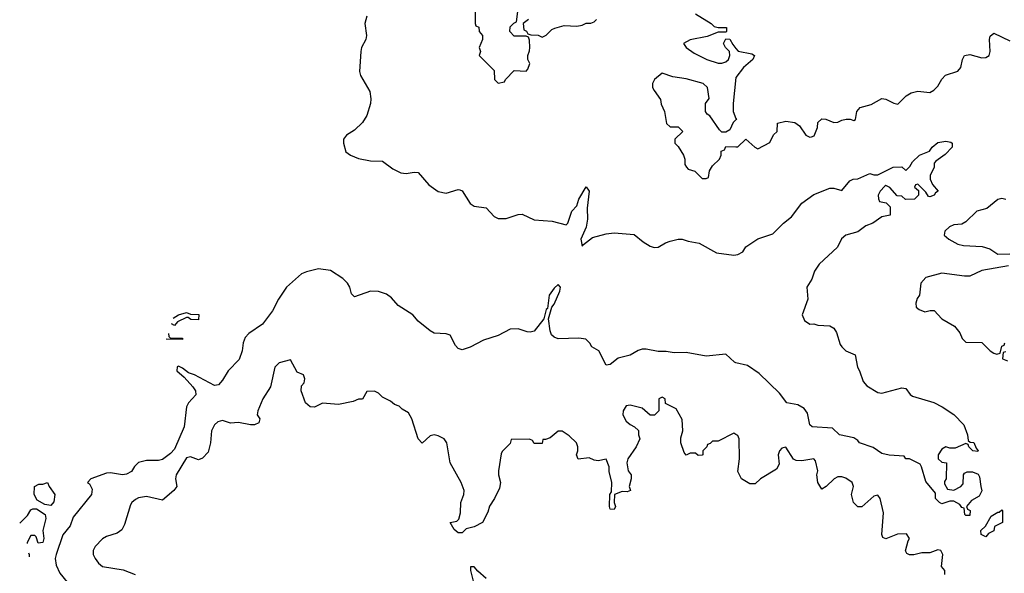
# Model space of a CAD drawing. Header units: inches. Extents: x 2601469 to 2753575, y 449403 to 582909.
# Tile 158 of 256: x 2606415 to 2611343, y 525716 to 528489. Entities that reach past the tile are written whole.
import ezdxf

# ---------------------------------------------------------------- set-up
doc = ezdxf.new("R2010")
doc.units = ezdxf.units.IN
doc.header["$MEASUREMENT"] = 0
doc.layers.add('C6502', color=7, linetype='Continuous')
doc.layers.add('C6512', color=7, linetype='Continuous')

msp = doc.modelspace()

# ---------------------------------------------------------------- linework, layer by layer
at = {"layer": 'C6502', "color": 4}
for points, elevation in [([(2608152.5, 528507.5), (2608142, 528470), (2608150.5, 528410), (2608147.3, 528390), (2608124.9, 528350), (2608122, 528330), (2608114.8, 528230), (2608121, 528210), (2608166.8, 528130), (2608172.3, 528092.3), (2608170.3, 528070), (2608152.7, 528010), (2608130, 527974), (2608090, 527935.1), (2608051, 527910), (2608036, 527890), (2608034.8, 527870), (2608048, 527828), (2608070.5, 527810.5), (2608110, 527793.4), (2608170, 527782), (2608230, 527780.7), (2608282.5, 527742.5), (2608322.3, 527722.3), (2608350, 527719.5), (2608390, 527726), (2608410, 527723), (2608462, 527662), (2608510, 527628.4), (2608550, 527620.5), (2608610, 527638.8), (2608617.3, 527637.3), (2608630, 527631.3), (2608670, 527567.7), (2608690, 527555.5), (2608750, 527546.8), (2608790, 527502.8), (2608810, 527493.4), (2608850, 527493.4), (2608910, 527514), (2608930, 527514.8), (2608990, 527486.8), (2609079.8, 527479.8), (2609150, 527462), (2609158, 527470), (2609178, 527530), (2609204, 527556), (2609214, 527590), (2609250, 527652), (2609264.7, 527630), (2609255.3, 527544.7), (2609257.3, 527490), (2609250.7, 527449.3), (2609222.8, 527390), (2609230, 527354), (2609236.4, 527363.6), (2609282, 527398), (2609350, 527417.3), (2609390, 527422), (2609490, 527414), (2609536.2, 527376.2), (2609570, 527354.4), (2609590, 527348.2), (2609610, 527350.4), (2609647.9, 527372.1), (2609670, 527379.5), (2609710, 527390.3), (2609730, 527390.4), (2609759.9, 527379.9), (2609816, 527370), (2609901.7, 527321.7), (2609990, 527310.5), (2610000, 527312)], 16), ([(2608694, 528530), (2608694, 528470), (2608698, 528458), (2608712.7, 528452.7), (2608714, 528430), (2608732, 528410), (2608732, 528390), (2608714, 528350), (2608722, 528330), (2608714, 528310), (2608790, 528234), (2608792, 528190), (2608810, 528172), (2608842, 528178), (2608846, 528190), (2608890, 528234), (2608950, 528232), (2608959, 528241), (2608968, 528270), (2608958, 528290), (2608958, 528310), (2608967.3, 528332.7), (2608968, 528350), (2608967.3, 528387.3), (2608962, 528402), (2608950, 528406), (2608890, 528406), (2608868, 528430), (2608870, 528454), (2608887.3, 528472.7), (2608902, 528478), (2608908.9, 528531.1)], 24), ([(2609798, 528518), (2609876, 528470), (2609890, 528456), (2609910, 528451), (2609952, 528450), (2609952, 528430), (2609950, 528426), (2609910, 528426), (2609855.3, 528404.7), (2609770, 528389), (2609738, 528370), (2609751.3, 528350), (2609790, 528321), (2609854, 528290), (2609910, 528271.3), (2609930, 528271.3), (2609950, 528278), (2609962, 528290), (2609968.7, 528310), (2609968, 528330), (2609948, 528350), (2609938, 528370), (2609950, 528394), (2609970, 528392), (2609984.7, 528364.7), (2610000, 528345.1)], 24), ([(2608962, 528490), (2608934, 528470), (2608938, 528438), (2608952, 528432), (2608958, 528418), (2608972.7, 528412.7), (2609010, 528412), (2609030, 528402), (2609050, 528412), (2609079, 528441), (2609092.9, 528447.1), (2609140.2, 528459.8), (2609203.1, 528456.9), (2609230, 528462), (2609250, 528472), (2609272.7, 528472.7), (2609290, 528478), (2609302, 528490)], 24), ([(2610000, 527987.9), (2609986.4, 527973.6), (2609970, 527938), (2609950, 527926), (2609930, 527926), (2609918, 527938), (2609868.4, 528008.4), (2609856.4, 528016.4), (2609848, 528030), (2609848, 528070), (2609866, 528094), (2609857.2, 528150), (2609835.3, 528170), (2609750, 528192.7), (2609683.1, 528203.1), (2609630, 528222), (2609592, 528190), (2609582, 528170), (2609582, 528150), (2609590, 528134), (2609622, 528090), (2609625.4, 528065.4), (2609642, 528030), (2609652, 527970), (2609670, 527952), (2609710, 527952), (2609734, 527930), (2609694, 527890), (2609694, 527870), (2609710, 527854), (2609738, 527810), (2609744.7, 527790), (2609744.7, 527764.7), (2609752, 527750), (2609761, 527741), (2609794, 527730), (2609830, 527694), (2609850, 527694), (2609862, 527698), (2609867.3, 527732.7), (2609882, 527758), (2609918, 527790), (2609926, 527810), (2609926, 527830), (2609942, 527838), (2609950, 527854), (2610000, 527852.3)], 24), ([(2610000, 528200.5), (2609999.8, 528200.2), (2609986, 528070), (2609986, 528030), (2610000, 527995)], 24), ([(2610000, 526771.1), (2609992.9, 526772.9), (2609950, 526814), (2609850, 526804.5), (2609750, 526822.9), (2609690, 526820.7), (2609650, 526827), (2609610, 526827), (2609550, 526839.5), (2609530, 526838), (2609510, 526832.3), (2609470, 526809.5), (2609410, 526794), (2609370, 526762), (2609350, 526758), (2609314, 526830), (2609278, 526850), (2609269.3, 526869.3), (2609249.3, 526889.3), (2609214.2, 526894.2), (2609110, 526889.7), (2609090, 526898.4), (2609077, 526910), (2609069.3, 526930.7), (2609062, 526990), (2609079, 527050), (2609090, 527064.7), (2609118, 527130), (2609122, 527150), (2609110, 527162), (2609090, 527144), (2609065.5, 527110), (2609056.9, 527043.1), (2609050, 527038), (2609038, 526990), (2608990, 526929.4), (2608970, 526923.7), (2608955.2, 526924.8), (2608910, 526940.5), (2608870, 526938.9), (2608810, 526907.3), (2608736.7, 526883.3), (2608670, 526848.7), (2608630, 526835.3), (2608610, 526842), (2608596.5, 526856.5), (2608568.9, 526908.9), (2608550, 526915.3), (2608490, 526919), (2608468.7, 526930), (2608410, 526979), (2608382, 527010), (2608310, 527057.2), (2608275.8, 527095.8), (2608250, 527115.1), (2608210, 527127.3), (2608170, 527129.5), (2608090, 527101.2), (2608075.5, 527115.5), (2608066.6, 527150), (2608056, 527170), (2608032.7, 527192.7), (2607970, 527232.8), (2607910, 527240.4), (2607850, 527226.4), (2607824.6, 527215.4), (2607750.3, 527149.7), (2607710.2, 527089.8), (2607680.3, 527030), (2607630, 526963.6), (2607562.3, 526917.7), (2607543.2, 526896.8), (2607534.2, 526870), (2607528.9, 526830), (2607513, 526787), (2607458.4, 526730), (2607430, 526682.7), (2607410, 526660.7), (2607390, 526656.3), (2607290, 526709.6), (2607260.1, 526720.1), (2607230, 526743.6), (2607210, 526752.8), (2607202.8, 526750), (2607201.6, 526730), (2607238.7, 526698.7), (2607281.6, 526650), (2607294.4, 526630), (2607295.8, 526610), (2607260.3, 526570), (2607249.1, 526550), (2607237.6, 526450), (2607190, 526337.6), (2607170, 526315.8), (2607130, 526286.6), (2607110, 526281.1), (2607050, 526281), (2607009, 526271), (2606988.8, 526251.2), (2606974, 526226), (2606950, 526211.8), (2606929.7, 526209.7), (2606870, 526219.3), (2606850, 526217.2), (2606771.6, 526188.4), (2606754, 526170), (2606764.7, 526164.7), (2606777.3, 526137.3), (2606774, 526110), (2606682.5, 525997.5), (2606666.8, 525953.2), (2606631, 525909), (2606597.6, 525810), (2606592.4, 525790), (2606597.1, 525757.1), (2606616.3, 525716.3), (2606651.9, 525671.9)], 16), ([(2607183.4, 526993.5), (2607210, 527011), (2607250, 527022), (2607270, 527014), (2607311.6, 527011.6), (2607310, 526986)], 12), ([(2607310, 526986), (2607272, 526988), (2607258, 526998), (2607250, 526998), (2607204.7, 526975.3), (2607190, 526958), (2607175, 526966.2)], 12), ([(2607170, 526894), (2607230, 526894), (2607230, 526888), (2607148.6, 526888.5)], 12), ([(2607159.9, 526917.3), (2607162, 526902), (2607170, 526894)], 12), ([(2610000, 526412), (2609990, 526418), (2609910, 526378), (2609882, 526378), (2609870, 526366), (2609858, 526362), (2609854, 526350), (2609834, 526330), (2609834, 526310), (2609830, 526308), (2609810, 526306), (2609798, 526318), (2609770, 526318), (2609750, 526308), (2609740.4, 526320.4), (2609724, 526370), (2609724.7, 526395.3), (2609734, 526430), (2609730, 526486), (2609700.4, 526540.4), (2609647.3, 526567.3), (2609646, 526590), (2609630, 526598), (2609614, 526590), (2609614, 526530), (2609591.6, 526508.4), (2609570, 526508), (2609530, 526544), (2609470, 526559), (2609450, 526555.3), (2609434.8, 526530), (2609434, 526510), (2609450, 526478), (2609470, 526461), (2609492, 526450), (2609511.3, 526431.3), (2609511.3, 526410), (2609518, 526390), (2609501, 526350), (2609459.1, 526290), (2609453, 526270), (2609460.7, 526230), (2609474.8, 526210), (2609476, 526190), (2609464.7, 526150), (2609472, 526130), (2609456, 526124), (2609430, 526126), (2609392, 526110), (2609390.8, 526070), (2609397.3, 526050), (2609390, 526035.3), (2609370, 526038), (2609366.6, 526050), (2609369.3, 526110), (2609376.4, 526123.6), (2609379, 526170), (2609365.6, 526225.6), (2609365.2, 526250), (2609350, 526288), (2609310, 526279), (2609290, 526282), (2609265.4, 526294.6), (2609210, 526288), (2609202, 526310), (2609208.7, 526330), (2609208.7, 526350), (2609202, 526370), (2609164.7, 526404.7), (2609130, 526428.7), (2609110, 526428.7), (2609070, 526395.3), (2609046, 526386), (2609034, 526386), (2609030, 526366), (2608990, 526366), (2608982, 526382), (2608967.3, 526387.3), (2608874, 526386), (2608870, 526366), (2608830, 526326), (2608825.4, 526314.6), (2608811.3, 526230), (2608811.3, 526210), (2608821, 526170), (2608816.8, 526143.2), (2608791, 526090), (2608767.1, 526052.9), (2608758, 526022), (2608732, 525970), (2608690, 525948), (2608650, 525938), (2608630, 525918), (2608610, 525919), (2608590, 525935.3), (2608569, 525970), (2608603.1, 525976.9), (2608613.6, 525986.4), (2608620.9, 526019.1), (2608622.9, 526070), (2608638, 526110), (2608639.3, 526130), (2608624, 526170), (2608569.4, 526269.4), (2608552.3, 526370), (2608539, 526390), (2608510, 526405.2), (2608490, 526409.2), (2608470, 526404), (2608430, 526368), (2608408.7, 526390), (2608378, 526490), (2608360.4, 526520.4), (2608330, 526538), (2608313.6, 526553.6), (2608290, 526562), (2608270, 526578), (2608230, 526598), (2608210, 526618), (2608190, 526628), (2608152.7, 526627.3), (2608130, 526588), (2608110, 526588), (2608083.6, 526576.4), (2608010, 526562), (2607930, 526568), (2607891.1, 526548.9), (2607869.5, 526549.5), (2607846, 526570), (2607824, 526630), (2607825.2, 526654.8), (2607838, 526670), (2607842, 526690), (2607835.3, 526710), (2607803.1, 526723.1), (2607770, 526786), (2607714, 526770), (2607691.1, 526748.9), (2607670.7, 526649.3), (2607631, 526590), (2607606.8, 526530), (2607602.8, 526510), (2607617.3, 526490), (2607612, 526470), (2607590, 526459.3), (2607570, 526459.5), (2607510, 526472), (2607470, 526468.7), (2607430, 526482), (2607405.8, 526474.2), (2607390, 526459), (2607374.8, 526430), (2607370.6, 526370), (2607357.6, 526322.4), (2607330, 526293.2), (2607310, 526284), (2607270, 526299.5), (2607250, 526294.5), (2607197.3, 526210), (2607194.8, 526190), (2607201, 526150), (2607186, 526130), (2607130, 526082), (2607050, 526101.1), (2607010, 526094.8), (2606993.9, 526086.1), (2606975.5, 526070), (2606970, 526059), (2606939.9, 525960.1), (2606926.6, 525933.4), (2606903.1, 525916.9), (2606850, 525900.7), (2606830, 525889.4), (2606793.4, 525850), (2606782, 525830), (2606782, 525810), (2606793.4, 525790), (2606810, 525767.3), (2606830, 525750.7), (2606933.2, 525733.2), (2606992, 525710)], 24), ([(2606414.8, 525967.9), (2606454.6, 526005.4), (2606470, 526034), (2606480.4, 526039.6), (2606499.6, 526039.6), (2606542, 526010), (2606546, 525990), (2606531, 525930), (2606536, 525890), (2606530.8, 525870), (2606507.3, 525867.3), (2606498, 525898), (2606490, 525906), (2606470, 525906), (2606452, 525870), (2606452.1, 525864.6)], 12), ([(2606458.6, 525818.4), (2606462, 525810), (2606462, 525797.7)], 12), ([(2608749.3, 525690), (2608707.2, 525727.2), (2608690, 525749), (2608672, 525748), (2608671, 525730), (2608690.6, 525650)], 28)]:
    msp.add_lwpolyline(points, dxfattribs=dict(at, elevation=elevation))
at = {"layer": 'C6502', "color": 4, "elevation": 12}
msp.add_lwpolyline([(2606570, 526055.3), (2606540.4, 526060.4), (2606502, 526082), (2606488, 526110), (2606488.9, 526151.1), (2606510, 526162), (2606530, 526162), (2606554, 526170), (2606562, 526150), (2606590.7, 526110), (2606586.4, 526073.6)], close=True, dxfattribs=at)
at = {"layer": 'C6512', "color": 4}
for points, elevation in [([(2610000, 527852.3), (2610010, 527852), (2610050, 527891.3), (2610094, 527850), (2610110, 527842), (2610170, 527874), (2610187.3, 527912.7), (2610206, 527930), (2610208.4, 527971.6), (2610250, 527981), (2610294.4, 527974.4), (2610318, 527958), (2610350, 527911.3), (2610370, 527901), (2610378, 527902), (2610392.1, 527907.9), (2610408.7, 527950), (2610410, 527974), (2610430, 527992), (2610450, 527991.3), (2610490, 527974.8), (2610510, 527976), (2610530, 527986.8), (2610551.1, 527991.1), (2610571.3, 527991.3), (2610590, 527984.7), (2610598, 527990), (2610605.2, 528030), (2610622, 528050), (2610676.2, 528063.8), (2610730, 528094.8), (2610750, 528090.8), (2610790, 528070.8), (2610810, 528066), (2610852.1, 528107.9), (2610876.5, 528123.5), (2610910.9, 528130.9), (2610970, 528124.7), (2610990, 528136), (2611010, 528156), (2611030, 528191.3), (2611049.3, 528210.7), (2611110, 528231), (2611125.2, 528250), (2611133.2, 528290), (2611144, 528310), (2611170, 528314.4), (2611230, 528298), (2611250, 528299.5), (2611266.6, 528310), (2611272.8, 528330), (2611269.6, 528390), (2611272.7, 528407.3), (2611290, 528421), (2611370, 528384)], 24), ([(2610000, 528345.1), (2610011, 528331), (2610078.8, 528318.8), (2610092, 528310), (2610084.7, 528290), (2610038, 528250), (2610000, 528200.5)], 24), ([(2610000, 527995), (2610002, 527990), (2610000, 527987.9)], 24), ([(2610000, 527312), (2610010, 527313.4), (2610033.6, 527326.4), (2610050, 527351.3), (2610110, 527391), (2610184, 527416), (2610238, 527470), (2610278, 527502), (2610330, 527570.8), (2610390, 527613.4), (2610470, 527644.7), (2610490, 527644.7), (2610530, 527634), (2610570, 527682), (2610586, 527690), (2610610, 527692), (2610670, 527718), (2610690, 527711.3), (2610710, 527712), (2610786, 527750), (2610830, 527752), (2610850, 527734), (2610870, 527754), (2610883.1, 527776.9), (2610918, 527810), (2610968.9, 527831.1), (2610982, 527850), (2611010, 527874), (2611050, 527881), (2611075.3, 527875.3), (2611082, 527870), (2611082, 527850), (2611046.4, 527813.6), (2610999.6, 527780.4), (2610992, 527770), (2610991.3, 527748.7), (2610972, 527710), (2610972, 527690), (2610983.6, 527663.6), (2611011.3, 527630), (2610998, 527622), (2610991.3, 527610), (2610970, 527602), (2610964, 527604), (2610950, 527626), (2610910, 527666), (2610898, 527662), (2610894, 527650), (2610914, 527634), (2610914, 527610), (2610894, 527590), (2610849, 527589), (2610830, 527606), (2610807.3, 527607.3), (2610770, 527648), (2610750, 527658), (2610745.4, 527654.6), (2610722, 527630), (2610712, 527610), (2610712.7, 527592.7), (2610718, 527578), (2610752, 527572), (2610772, 527552), (2610772, 527510), (2610730, 527502), (2610684.7, 527470), (2610650, 527456), (2610610, 527427.3), (2610550.4, 527409.6), (2610528.1, 527391.9), (2610507.7, 527350), (2610416.2, 527263.8), (2610393, 527230), (2610379.1, 527190), (2610354.8, 527150), (2610358.8, 527090), (2610332, 527010), (2610342.8, 526982.8), (2610370, 526964.7), (2610390, 526966), (2610410, 526958.8), (2610470, 526956), (2610490, 526944.7), (2610502.5, 526922.5), (2610522, 526862), (2610530.5, 526850.5), (2610550.5, 526830.5), (2610596, 526810), (2610608, 526748), (2610618.8, 526730), (2610637.3, 526677.3), (2610654.4, 526654.4), (2610710, 526622), (2610730, 526618), (2610830, 526644.7), (2610850, 526642), (2610871.6, 526611.6), (2610883.6, 526603.6), (2610990, 526571), (2611032, 526550), (2611090, 526511.3), (2611139.8, 526459.8), (2611158, 526410), (2611162, 526382), (2611172.7, 526372.7), (2611190, 526372), (2611202, 526342), (2611212, 526330), (2611210, 526326), (2611186, 526330), (2611166, 526350), (2611162, 526362), (2611150, 526366), (2611096.9, 526343.1), (2611070, 526342), (2611050, 526348.7), (2611030, 526338), (2611012, 526310), (2611012, 526290), (2611030, 526272), (2611054, 526270), (2611052, 526190), (2611043.6, 526176.4), (2611043.6, 526163.6), (2611058, 526138), (2611090, 526132), (2611126, 526150), (2611136.4, 526163.6), (2611138, 526210), (2611143.1, 526216.9), (2611156.4, 526223.6), (2611183.6, 526223.6), (2611212.7, 526212.7), (2611219.6, 526199.6), (2611224.7, 526150), (2611231.3, 526128.7), (2611216.9, 526103.1), (2611179.6, 526080.4), (2611154, 526050), (2611158, 526038), (2611172, 526030), (2611170, 526006), (2611150, 526006), (2611146, 526010), (2611142, 526042), (2611130, 526046), (2611120.4, 526060.4), (2611090, 526078), (2611070, 526078), (2611030, 526064), (2611018, 526070), (2610998, 526090), (2610998, 526118), (2610950, 526175.3), (2610929.3, 526249.3), (2610922, 526262), (2610868.7, 526288.7), (2610850, 526289), (2610842, 526302), (2610767.2, 526307.2), (2610730, 526315.3), (2610686.6, 526346.6), (2610619, 526370), (2610610, 526382), (2610590, 526395.3), (2610518, 526410), (2610483.1, 526443.1), (2610382, 526450), (2610370, 526459), (2610358, 526518), (2610341.7, 526541.7), (2610310, 526559.5), (2610255.3, 526570), (2610218, 526618), (2610116.6, 526716.6), (2610056.9, 526756.9), (2610000, 526771.1)], 16), ([(2611350.9, 527589.1), (2611330, 527593.2), (2611310, 527589), (2611255.9, 527544.1), (2611206, 527530), (2611150, 527476), (2611130, 527465.2), (2611090, 527461.2), (2611068.1, 527451.9), (2611046, 527430), (2611042.8, 527410), (2611064.7, 527390), (2611110, 527364), (2611138, 527358), (2611232.5, 527352.5), (2611270, 527340.7), (2611310, 527314.8), (2611370, 527316.3)], 24), ([(2611364.5, 527255.5), (2611230, 527232.7), (2611170, 527205.2), (2611144.1, 527204.1), (2611030, 527219), (2610950, 527198), (2610926, 527170), (2610918, 527110), (2610907.1, 527092.9), (2610901, 527070), (2610902, 527050), (2610916.9, 527036.9), (2610945.4, 527025.4), (2610972.7, 527032.7), (2610992.7, 527032.7), (2611030, 526991.3), (2611094.4, 526954.4), (2611119.8, 526919.8), (2611131.6, 526891.6), (2611150, 526874), (2611230, 526872), (2611272, 526830), (2611290, 526818), (2611306, 526814), (2611322, 526818), (2611330, 526854), (2611342, 526858), (2611346, 526870)], 24), ([(2611350, 526826), (2611338, 526822), (2611334, 526790), (2611359.6, 526779.6)], 24), ([(2611046, 525710), (2611046, 525730), (2611028, 525750), (2611035.3, 525810), (2611026, 525830), (2611010, 525834), (2610970, 525819), (2610930, 525819.3), (2610890, 525809.2), (2610869.2, 525809.2), (2610855.3, 525815.3), (2610848.7, 525828.7), (2610861.2, 525878.8), (2610868, 525890), (2610853.2, 525913.2), (2610808.1, 525911.9), (2610750, 525889), (2610735.3, 525895.3), (2610729.2, 525910), (2610738.6, 526018.6), (2610722, 526090), (2610710, 526108), (2610690, 526102), (2610630, 526049), (2610610, 526048.7), (2610589, 526070), (2610579, 526110), (2610588.7, 526150), (2610582, 526170), (2610550, 526193.2), (2610530, 526199), (2610510, 526199), (2610492, 526190), (2610452, 526150), (2610430, 526138), (2610409, 526170), (2610404, 526210), (2610409, 526230), (2610398.6, 526278.6), (2610390, 526288.7), (2610330, 526279), (2610300.4, 526280.4), (2610288, 526288), (2610250, 526348), (2610230, 526342), (2610218, 526330), (2610211.3, 526310), (2610216.9, 526263.1), (2610202, 526238), (2610122, 526190), (2610096, 526164), (2610070, 526164), (2610028, 526190), (2610010, 526226), (2610017.2, 526290), (2610015.3, 526390), (2610010, 526406), (2610000, 526412)], 24)]:
    msp.add_lwpolyline(points, dxfattribs=dict(at, elevation=elevation))
at = {"layer": 'C6512', "color": 4, "elevation": 16}
msp.add_lwpolyline([(2611250, 525898), (2611228, 525910), (2611226, 525930), (2611248.4, 525951.6), (2611278, 526002), (2611310, 526022), (2611318, 526022), (2611330, 526034), (2611334, 526030), (2611334, 525970), (2611294, 525950), (2611291.1, 525928.9), (2611264.7, 525915.3)], close=True, dxfattribs=at)

doc.saveas('drawing.dxf')
